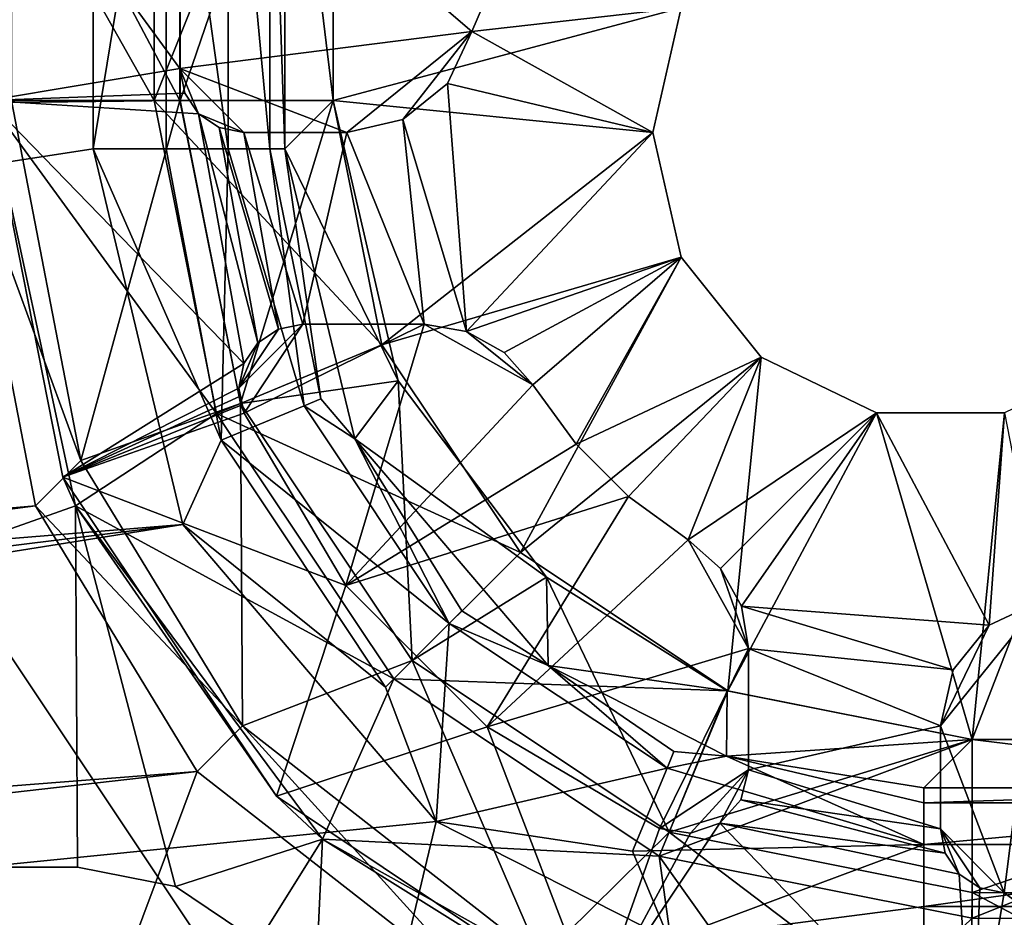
# Model space of a CAD drawing. Extents: x -3 to 104, y -79 to 161.
# Tile 201 of 203: x 91 to 99, y 150 to 157. Entities that reach past the tile are written whole.
import ezdxf

# ---------------------------------------------------------------- set-up
doc = ezdxf.new("R2010")
doc.units = 0
doc.header["$MEASUREMENT"] = 0

msp = doc.modelspace()

# ---------------------------------------------------------------- linework, layer by layer
for points in [[(90.849998, 158.699997, 11.3), (92.150002, 156.399994, 11.3), (92.150002, 160, 11.3)], [(92.150002, 156.399994, 11.3), (92.150002, 156.399994, 10.1), (92.150002, 160, 11.3)], [(92.150002, 160, 11.3), (92.150002, 156.399994, 10.1), (92.150002, 160, 10.1)], [(92.150002, 156.399994, 10.1), (93.550003, 159.899994, 10.1), (92.150002, 160, 10.1)], [(91.035896, 158.886002, 11.7), (92.349899, 159.899994, 11.7), (92.3507, 156.399994, 11.7)], [(92.150002, 156.399994, 10.1), (93.550003, 156.399994, 10.1), (93.550003, 159.899994, 10.1)], [(93.549896, 159.899994, 10.1), (92.352303, 156.399994, 10.1), (92.349899, 159.899994, 10.1)], [(92.3507, 156.399994, 11.7), (92.349899, 159.899994, 10.1), (92.352303, 156.399994, 10.1)], [(92.3507, 156.399994, 11.7), (92.349899, 159.899994, 11.7), (92.349899, 159.899994, 10.1)], [(93.549896, 156.399994, 10.1), (92.352303, 156.399994, 10.1), (93.549896, 159.899994, 10.1)], [(93.171097, 159.520996, 53.5131), (93.549896, 156.399994, 10.1), (93.549896, 159.899994, 10.1)], [(93.550003, 156.399994, -66.900002), (93.550003, 159.899994, 10.1), (93.550003, 156.399994, 10.1)], [(93.550003, 156.399994, -66.900002), (93.550003, 159.899994, -66.900002), (93.550003, 159.899994, 10.1)], [(93.550003, 156.399994, -66.900002), (96.272797, 157.126007, -66.900002), (93.550003, 159.899994, -66.900002)], [(8.9287, 159.520996, 55), (46.360001, 152.75, 55), (91.671097, 159.520996, 55)], [(46.360001, 152.75, 55), (48.095501, 152.354004, 55), (91.671097, 159.520996, 55)], [(48.095501, 152.354004, 55), (49.487301, 151.244003, 55), (91.671097, 159.520996, 55)], [(50.259701, 149.639999, 55), (91.671097, 159.520996, 55), (49.487301, 151.244003, 55)], [(50.259701, 149.639999, 55), (91.671097, 156.020996, 55), (91.671097, 159.520996, 55)], [(91.671097, 156.020996, 55), (92.242104, 159.520996, 54.8871), (91.671097, 159.520996, 55)], [(91.671097, 156.020996, 55), (92.242104, 156.020996, 54.8871), (92.242104, 159.520996, 54.8871)], [(92.727203, 156.020996, 54.5653), (92.727203, 159.520996, 54.5653), (92.242104, 159.520996, 54.8871)], [(92.242104, 156.020996, 54.8871), (92.727203, 156.020996, 54.5653), (92.242104, 159.520996, 54.8871)], [(93.0532, 156.020996, 54.083099), (93.0532, 159.520996, 54.083099), (92.727203, 159.520996, 54.5653)], [(92.727203, 156.020996, 54.5653), (93.0532, 156.020996, 54.083099), (92.727203, 159.520996, 54.5653)], [(93.171097, 156.020996, 53.5131), (93.171097, 159.520996, 53.5131), (93.0532, 159.520996, 54.083099)], [(93.0532, 156.020996, 54.083099), (93.171097, 156.020996, 53.5131), (93.0532, 159.520996, 54.083099)], [(93.171097, 156.020996, 53.5131), (93.549896, 156.399994, 10.1), (93.171097, 159.520996, 53.5131)], [(92.349998, 158.899994, -76.900002), (92.349998, 156.649994, -76.900002), (90.849998, 158.699997, -76.900002)], [(91.035896, 158.886002, 11.7), (92.3507, 156.399994, 11.7), (91.035896, 156.386002, 11.7)], [(92.349998, 156.649994, -69.699997), (92.349998, 156.649994, -76.900002), (92.349998, 158.899994, -69.699997)], [(92.349998, 158.899994, -69.699997), (92.349998, 156.649994, -76.900002), (92.349998, 158.899994, -76.900002)], [(94.634003, 156.940002, -69.699997), (92.349998, 158.899994, -69.699997), (95.210098, 158.274994, -69.699997)], [(94.634003, 156.940002, -69.699997), (92.349998, 156.649994, -69.699997), (92.349998, 158.899994, -69.699997)], [(92.349998, 156.649994, -76.900002), (90.849998, 156.399994, -76.900002), (90.849998, 158.699997, -76.900002)], [(90.849998, 158.699997, 11.3), (90.849998, 156.399994, 11.3), (92.150002, 156.399994, 11.3)], [(96.272797, 157.126007, -76.900002), (94.634003, 156.940002, -76.900002), (95.210098, 158.274994, -76.900002)], [(95.210098, 158.274994, -76.900002), (94.634003, 156.940002, -69.699997), (95.210098, 158.274994, -69.699997)], [(95.210098, 158.274994, -76.900002), (94.634003, 156.940002, -76.900002), (94.634003, 156.940002, -69.699997)], [(93.550003, 156.399994, -66.900002), (96.050003, 156.149994, -66.900002), (96.272797, 157.126007, -66.900002)], [(96.050003, 156.149994, -76.900002), (94.634003, 156.940002, -76.900002), (96.272797, 157.126007, -76.900002)], [(96.050003, 156.149994, -76.900002), (96.272797, 157.126007, -76.900002), (96.050003, 156.149994, -66.900002)], [(96.050003, 156.149994, -66.900002), (96.272797, 157.126007, -76.900002), (96.272797, 157.126007, -66.900002)], [(93.656502, 156.149994, -69.699997), (92.349998, 156.649994, -69.699997), (94.634003, 156.940002, -69.699997)], [(94.094002, 156.251007, -69.699997), (93.656502, 156.149994, -69.699997), (94.634003, 156.940002, -69.699997)], [(94.443398, 156.533005, -69.699997), (94.094002, 156.251007, -69.699997), (94.634003, 156.940002, -69.699997)], [(96.050003, 156.149994, -76.900002), (94.443398, 156.533005, -76.900002), (94.634003, 156.940002, -76.900002)], [(94.634003, 156.940002, -69.699997), (94.634003, 156.940002, -76.900002), (94.443398, 156.533005, -69.699997)], [(94.634003, 156.940002, -76.900002), (94.443398, 156.533005, -76.900002), (94.443398, 156.533005, -69.699997)], [(92.3881, 156.459, -76.900002), (90.849998, 156.399994, -76.900002), (92.349998, 156.649994, -76.900002)], [(92.3881, 156.459, -69.699997), (92.349998, 156.649994, -76.900002), (92.349998, 156.649994, -69.699997)], [(92.3881, 156.459, -76.900002), (92.349998, 156.649994, -76.900002), (92.3881, 156.459, -69.699997)], [(92.849998, 156.149994, -69.699997), (92.349998, 156.649994, -69.699997), (93.656502, 156.149994, -69.699997)], [(92.349998, 156.649994, -69.699997), (92.496399, 156.296005, -69.699997), (92.3881, 156.459, -69.699997)], [(92.849998, 156.149994, -69.699997), (92.496399, 156.296005, -69.699997), (92.349998, 156.649994, -69.699997)], [(94.443398, 156.533005, -76.900002), (94.593498, 154.593002, -76.900002), (94.094002, 156.251007, -76.900002)], [(94.443398, 156.533005, -69.699997), (94.443398, 156.533005, -76.900002), (94.094002, 156.251007, -69.699997)], [(94.443398, 156.533005, -76.900002), (94.094002, 156.251007, -76.900002), (94.094002, 156.251007, -69.699997)], [(96.050003, 156.149994, -76.900002), (94.593498, 154.593002, -76.900002), (94.443398, 156.533005, -76.900002)], [(92.496399, 156.296005, -76.900002), (90.849998, 156.399994, -76.900002), (92.3881, 156.459, -76.900002)], [(92.496399, 156.296005, -69.699997), (92.3881, 156.459, -76.900002), (92.3881, 156.459, -69.699997)], [(92.496399, 156.296005, -76.900002), (92.3881, 156.459, -76.900002), (92.496399, 156.296005, -69.699997)], [(91.534203, 153.227005, 5.5), (83.550003, 150.399994, 5.5), (90.849998, 156.399994, 5.5)], [(83.550003, 150.399994, 7.3), (91.534203, 153.227005, 7.3), (90.849998, 156.399994, 7.3)], [(90.679802, 156.029999, 52.5), (91.035896, 156.386002, 11.7), (91.576599, 153.582993, 11.7)], [(92.496399, 156.296005, -76.900002), (92.850899, 154.341003, -76.900002), (90.849998, 156.399994, -76.900002)], [(92.850899, 154.341003, -76.900002), (91.436096, 153.453003, -76.900002), (90.849998, 156.399994, -76.900002)], [(91.436096, 153.453003, -76.900002), (91.534203, 153.227005, 5.5), (90.849998, 156.399994, 5.5)], [(90.849998, 156.399994, -76.900002), (91.436096, 153.453003, -76.900002), (90.849998, 156.399994, 5.5)], [(90.849998, 156.399994, 11.3), (92.637199, 153.951004, 11.3), (92.150002, 156.399994, 11.3)], [(90.849998, 156.399994, 11.3), (91.534203, 153.227005, 11.3), (92.637199, 153.951004, 11.3)], [(91.534203, 153.227005, 7.3), (91.534203, 153.227005, 11.3), (90.849998, 156.399994, 11.3)], [(90.849998, 156.399994, 7.3), (91.534203, 153.227005, 7.3), (90.849998, 156.399994, 11.3)], [(91.035896, 156.386002, 11.7), (92.3507, 156.399994, 11.7), (91.576599, 153.582993, 11.7)], [(92.3507, 156.399994, 11.7), (92.824097, 154.028, 11.7), (91.576599, 153.582993, 11.7)], [(92.150002, 156.399994, 10.1), (92.150002, 156.399994, 11.3), (92.637199, 153.951004, 10.1)], [(92.150002, 156.399994, 11.3), (92.637199, 153.951004, 11.3), (92.637199, 153.951004, 10.1)], [(93.930603, 154.487, 10.1), (93.550003, 156.399994, 10.1), (92.150002, 156.399994, 10.1)], [(92.637199, 153.951004, 10.1), (93.930603, 154.487, 10.1), (92.150002, 156.399994, 10.1)], [(92.824097, 154.028, 11.7), (92.3507, 156.399994, 11.7), (92.352303, 156.399994, 10.1)], [(93.549896, 156.399994, 10.1), (92.824097, 154.028, 10.1), (92.352303, 156.399994, 10.1)], [(92.824097, 154.028, 11.7), (92.352303, 156.399994, 10.1), (92.824097, 154.028, 10.1)], [(94.057098, 154.207001, 10.1), (92.824097, 154.028, 10.1), (93.549896, 156.399994, 10.1)], [(93.549896, 156.399994, 10.1), (93.171097, 156.020996, 53.5131), (94.057098, 154.207001, 10.1)], [(93.930603, 154.487, 10.1), (93.550003, 156.399994, -66.900002), (93.550003, 156.399994, 10.1)], [(93.930603, 154.487, -66.900002), (93.550003, 156.399994, -66.900002), (93.930603, 154.487, 10.1)], [(93.930603, 154.487, -66.900002), (96.050003, 156.149994, -66.900002), (93.550003, 156.399994, -66.900002)], [(92.658699, 156.188004, -76.900002), (92.959297, 154.503998, -76.900002), (92.496399, 156.296005, -76.900002)], [(92.959297, 154.503998, -76.900002), (92.850899, 154.341003, -76.900002), (92.496399, 156.296005, -76.900002)], [(92.658699, 156.188004, -69.699997), (92.496399, 156.296005, -76.900002), (92.496399, 156.296005, -69.699997)], [(92.658699, 156.188004, -76.900002), (92.496399, 156.296005, -76.900002), (92.658699, 156.188004, -69.699997)], [(92.658699, 156.188004, -69.699997), (92.496399, 156.296005, -69.699997), (92.849998, 156.149994, -69.699997)], [(94.094002, 156.251007, -76.900002), (94.261101, 154.649994, -76.900002), (93.656502, 156.149994, -76.900002)], [(94.094002, 156.251007, -69.699997), (94.094002, 156.251007, -76.900002), (93.656502, 156.149994, -69.699997)], [(94.094002, 156.251007, -76.900002), (93.656502, 156.149994, -76.900002), (93.656502, 156.149994, -69.699997)], [(94.593498, 154.593002, -76.900002), (94.261101, 154.649994, -76.900002), (94.094002, 156.251007, -76.900002)], [(92.849998, 156.149994, -76.900002), (93.121498, 154.612, -76.900002), (92.658699, 156.188004, -76.900002)], [(93.121498, 154.612, -76.900002), (92.959297, 154.503998, -76.900002), (92.658699, 156.188004, -76.900002)], [(92.849998, 156.149994, -76.900002), (92.658699, 156.188004, -76.900002), (92.849998, 156.149994, -69.699997)], [(92.849998, 156.149994, -69.699997), (92.658699, 156.188004, -76.900002), (92.658699, 156.188004, -69.699997)], [(93.656502, 156.149994, -76.900002), (93.312897, 154.649994, -76.900002), (92.849998, 156.149994, -76.900002)], [(93.312897, 154.649994, -76.900002), (93.121498, 154.612, -76.900002), (92.849998, 156.149994, -76.900002)], [(92.849998, 156.149994, -76.900002), (92.849998, 156.149994, -69.699997), (93.656502, 156.149994, -76.900002)], [(93.656502, 156.149994, -76.900002), (92.849998, 156.149994, -69.699997), (93.656502, 156.149994, -69.699997)], [(94.261101, 154.649994, -76.900002), (93.312897, 154.649994, -76.900002), (93.656502, 156.149994, -76.900002)], [(93.930603, 154.487, -66.900002), (96.272797, 155.173996, -66.900002), (96.050003, 156.149994, -66.900002)], [(96.272797, 155.173996, -76.900002), (94.593498, 154.593002, -76.900002), (96.050003, 156.149994, -76.900002)], [(96.272797, 155.173996, -66.900002), (96.050003, 156.149994, -76.900002), (96.050003, 156.149994, -66.900002)], [(96.272797, 155.173996, -76.900002), (96.050003, 156.149994, -76.900002), (96.272797, 155.173996, -66.900002)], [(91.220596, 153.227005, 52.5), (50.259701, 149.639999, 52.5), (90.679802, 156.029999, 52.5)], [(50.259701, 149.639999, 55), (92.373398, 153.082993, 55), (91.671097, 156.020996, 55)], [(91.220596, 153.227005, 52.5), (90.679802, 156.029999, 52.5), (91.576599, 153.582993, 11.7)], [(92.6745, 153.742996, 54.897598), (92.242104, 156.020996, 54.8871), (91.671097, 156.020996, 55)], [(92.6745, 153.742996, 54.897598), (91.671097, 156.020996, 55), (92.373398, 153.082993, 55)], [(92.6745, 153.742996, 54.897598), (92.727203, 156.020996, 54.5653), (92.242104, 156.020996, 54.8871)], [(93.323898, 154.011993, 54.331902), (92.727203, 156.020996, 54.5653), (92.6745, 153.742996, 54.897598)], [(93.323898, 154.011993, 54.331902), (93.0532, 156.020996, 54.083099), (92.727203, 156.020996, 54.5653)], [(93.454002, 154.065994, 54.065899), (93.171097, 156.020996, 53.5131), (93.0532, 156.020996, 54.083099)], [(93.454002, 154.065994, 54.065899), (93.0532, 156.020996, 54.083099), (93.323898, 154.011993, 54.331902)], [(93.171097, 156.020996, 53.5131), (93.7201, 153.751999, 53.517601), (94.057098, 154.207001, 10.1)], [(93.454002, 154.065994, 54.065899), (93.7201, 153.751999, 53.517601), (93.171097, 156.020996, 53.5131)], [(95.014503, 152.863998, -66.900002), (96.272797, 155.173996, -66.900002), (93.930603, 154.487, -66.900002)], [(94.8881, 154.429001, -76.900002), (94.593498, 154.593002, -76.900002), (96.272797, 155.173996, -76.900002)], [(96.272797, 155.173996, -76.900002), (95.111397, 154.175995, -76.900002), (94.8881, 154.429001, -76.900002)], [(95.014503, 152.863998, -66.900002), (96.897102, 154.391006, -66.900002), (96.272797, 155.173996, -66.900002)], [(96.272797, 155.173996, -76.900002), (95.452103, 153.710007, -76.900002), (95.111397, 154.175995, -76.900002)], [(96.897102, 154.391006, -76.900002), (95.452103, 153.710007, -76.900002), (96.272797, 155.173996, -76.900002)], [(96.897102, 154.391006, -66.900002), (96.897102, 154.391006, -76.900002), (96.272797, 155.173996, -66.900002)], [(96.897102, 154.391006, -76.900002), (96.272797, 155.173996, -76.900002), (96.272797, 155.173996, -66.900002)], [(92.812897, 154.149994, -69.699997), (93.121498, 154.612, -69.699997), (93.312897, 154.649994, -69.699997)], [(92.8535, 153.953003, -69.699997), (92.812897, 154.149994, -69.699997), (93.312897, 154.649994, -69.699997)], [(92.812897, 154.149994, -69.699997), (92.959297, 154.503998, -69.699997), (93.121498, 154.612, -69.699997)], [(94.261101, 154.649994, -69.699997), (92.8535, 153.953003, -69.699997), (93.312897, 154.649994, -69.699997)], [(93.647697, 152.604004, -69.699997), (92.8535, 153.953003, -69.699997), (94.261101, 154.649994, -69.699997)], [(92.959297, 154.503998, -69.699997), (93.121498, 154.612, -76.900002), (93.121498, 154.612, -69.699997)], [(92.959297, 154.503998, -76.900002), (93.121498, 154.612, -76.900002), (92.959297, 154.503998, -69.699997)], [(93.121498, 154.612, -69.699997), (93.312897, 154.649994, -76.900002), (93.312897, 154.649994, -69.699997)], [(93.121498, 154.612, -76.900002), (93.312897, 154.649994, -76.900002), (93.121498, 154.612, -69.699997)], [(93.312897, 154.649994, -69.699997), (93.312897, 154.649994, -76.900002), (94.261101, 154.649994, -69.699997)], [(94.261101, 154.649994, -69.699997), (93.312897, 154.649994, -76.900002), (94.261101, 154.649994, -76.900002)], [(93.647697, 152.604004, -69.699997), (94.261101, 154.649994, -69.699997), (95.111397, 154.175995, -69.699997)], [(95.111397, 154.175995, -69.699997), (94.261101, 154.649994, -69.699997), (94.593498, 154.593002, -69.699997)], [(94.261101, 154.649994, -69.699997), (94.261101, 154.649994, -76.900002), (94.593498, 154.593002, -69.699997)], [(94.261101, 154.649994, -76.900002), (94.593498, 154.593002, -76.900002), (94.593498, 154.593002, -69.699997)], [(95.111397, 154.175995, -69.699997), (94.593498, 154.593002, -69.699997), (94.8881, 154.429001, -69.699997)], [(94.593498, 154.593002, -69.699997), (94.593498, 154.593002, -76.900002), (94.8881, 154.429001, -69.699997)], [(94.593498, 154.593002, -76.900002), (94.8881, 154.429001, -76.900002), (94.8881, 154.429001, -69.699997)], [(92.637199, 153.951004, 10.1), (95.014503, 152.863998, 10.1), (93.930603, 154.487, 10.1)], [(92.812897, 154.149994, -69.699997), (92.850899, 154.341003, -69.699997), (92.959297, 154.503998, -69.699997)], [(92.850899, 154.341003, -69.699997), (92.959297, 154.503998, -76.900002), (92.959297, 154.503998, -69.699997)], [(92.850899, 154.341003, -76.900002), (92.959297, 154.503998, -76.900002), (92.850899, 154.341003, -69.699997)], [(95.014503, 152.863998, 10.1), (93.930603, 154.487, -66.900002), (93.930603, 154.487, 10.1)], [(95.014503, 152.863998, -66.900002), (93.930603, 154.487, -66.900002), (95.014503, 152.863998, 10.1)], [(94.8881, 154.429001, -69.699997), (94.8881, 154.429001, -76.900002), (95.111397, 154.175995, -69.699997)], [(94.8881, 154.429001, -76.900002), (95.111397, 154.175995, -76.900002), (95.111397, 154.175995, -69.699997)], [(95.014503, 152.863998, -66.900002), (96.636597, 151.781006, -66.900002), (96.897102, 154.391006, -66.900002)], [(96.897102, 154.391006, -76.900002), (95.860298, 153.302002, -76.900002), (95.452103, 153.710007, -76.900002)], [(96.326302, 152.960999, -76.900002), (95.860298, 153.302002, -76.900002), (96.897102, 154.391006, -76.900002)], [(97.799301, 153.955994, -76.900002), (96.326302, 152.960999, -76.900002), (96.897102, 154.391006, -76.900002)], [(96.636597, 151.781006, -66.900002), (97.799301, 153.955994, -66.900002), (96.897102, 154.391006, -66.900002)], [(97.799301, 153.955994, -66.900002), (96.897102, 154.391006, -76.900002), (96.897102, 154.391006, -66.900002)], [(97.799301, 153.955994, -76.900002), (96.897102, 154.391006, -76.900002), (97.799301, 153.955994, -66.900002)], [(98.550003, 151.399994, -66.900002), (99.702904, 154.391006, -66.900002), (98.800697, 153.955994, -66.900002)], [(98.550003, 151.399994, -66.900002), (102.050003, 151.399994, -66.900002), (99.702904, 154.391006, -66.900002)], [(92.812897, 154.149994, -76.900002), (91.436096, 153.453003, -76.900002), (92.850899, 154.341003, -76.900002)], [(92.812897, 154.149994, -69.699997), (92.850899, 154.341003, -76.900002), (92.850899, 154.341003, -69.699997)], [(92.812897, 154.149994, -76.900002), (92.850899, 154.341003, -76.900002), (92.812897, 154.149994, -69.699997)], [(92.817398, 154.082993, -76.900002), (91.436096, 153.453003, -76.900002), (92.812897, 154.149994, -76.900002)], [(92.817398, 154.082993, -69.699997), (92.812897, 154.149994, -76.900002), (92.812897, 154.149994, -69.699997)], [(92.817398, 154.082993, -76.900002), (92.812897, 154.149994, -76.900002), (92.817398, 154.082993, -69.699997)], [(92.8311, 154.016006, -69.699997), (92.817398, 154.082993, -69.699997), (92.812897, 154.149994, -69.699997)], [(92.8535, 153.953003, -69.699997), (92.8311, 154.016006, -69.699997), (92.812897, 154.149994, -69.699997)], [(94.057098, 154.207001, 10.1), (94.167503, 152.018005, 10.1), (92.824097, 154.028, 10.1)], [(95.452103, 153.710007, -69.699997), (93.647697, 152.604004, -69.699997), (95.111397, 154.175995, -69.699997)], [(94.057098, 154.207001, 10.1), (93.7201, 153.751999, 53.517601), (95.220001, 152.669998, 10.1)], [(95.220001, 152.669998, 10.1), (94.167503, 152.018005, 10.1), (94.057098, 154.207001, 10.1)], [(95.111397, 154.175995, -76.900002), (95.452103, 153.710007, -69.699997), (95.111397, 154.175995, -69.699997)], [(95.111397, 154.175995, -76.900002), (95.452103, 153.710007, -76.900002), (95.452103, 153.710007, -69.699997)], [(92.8311, 154.016006, -76.900002), (91.436096, 153.453003, -76.900002), (92.817398, 154.082993, -76.900002)], [(92.8311, 154.016006, -69.699997), (92.817398, 154.082993, -76.900002), (92.817398, 154.082993, -69.699997)], [(92.8311, 154.016006, -76.900002), (92.817398, 154.082993, -76.900002), (92.8311, 154.016006, -69.699997)], [(93.454002, 154.065994, 54.065899), (93.323898, 154.011993, 54.331902), (93.7201, 153.751999, 53.517601)], [(92.8535, 153.953003, -76.900002), (91.436096, 153.453003, -76.900002), (92.8311, 154.016006, -76.900002)], [(91.576599, 153.582993, 11.7), (92.824097, 154.028, 11.7), (92.841301, 151.505005, 11.7)], [(94.4571, 152.307007, 54.3326), (93.323898, 154.011993, 54.331902), (92.6745, 153.742996, 54.897598)], [(92.824097, 154.028, 11.7), (94.167503, 152.018005, 11.7), (92.841301, 151.505005, 11.7)], [(94.167503, 152.018005, 11.7), (92.824097, 154.028, 10.1), (94.167503, 152.018005, 10.1)], [(94.167503, 152.018005, 11.7), (92.824097, 154.028, 11.7), (92.824097, 154.028, 10.1)], [(92.8535, 153.953003, -76.900002), (92.8311, 154.016006, -76.900002), (92.8535, 153.953003, -69.699997)], [(92.8535, 153.953003, -69.699997), (92.8311, 154.016006, -76.900002), (92.8311, 154.016006, -69.699997)], [(94.4571, 152.307007, 54.3326), (93.7201, 153.751999, 53.517601), (93.323898, 154.011993, 54.331902)], [(93.647697, 152.604004, -76.900002), (91.436096, 153.453003, -76.900002), (92.8535, 153.953003, -76.900002)], [(92.637199, 153.951004, 11.3), (91.534203, 153.227005, 11.3), (94.024498, 151.875, 11.3)], [(92.637199, 153.951004, 10.1), (92.637199, 153.951004, 11.3), (94.024498, 151.875, 10.1)], [(92.637199, 153.951004, 11.3), (94.024498, 151.875, 11.3), (94.024498, 151.875, 10.1)], [(94.024498, 151.875, 10.1), (95.014503, 152.863998, 10.1), (92.637199, 153.951004, 10.1)], [(93.647697, 152.604004, -69.699997), (93.647697, 152.604004, -76.900002), (92.8535, 153.953003, -69.699997)], [(93.647697, 152.604004, -76.900002), (92.8535, 153.953003, -76.900002), (92.8535, 153.953003, -69.699997)], [(96.579002, 152.738007, -76.900002), (96.326302, 152.960999, -76.900002), (97.799301, 153.955994, -76.900002)], [(97.799301, 153.955994, -76.900002), (96.743103, 152.444, -76.900002), (96.579002, 152.738007, -76.900002)], [(96.636597, 151.781006, -66.900002), (98.550003, 151.399994, -66.900002), (97.799301, 153.955994, -66.900002)], [(98.682899, 152.292999, -76.900002), (96.743103, 152.444, -76.900002), (97.799301, 153.955994, -76.900002)], [(98.800697, 153.955994, -76.900002), (98.682899, 152.292999, -76.900002), (97.799301, 153.955994, -76.900002)], [(98.550003, 151.399994, -66.900002), (98.800697, 153.955994, -66.900002), (97.799301, 153.955994, -66.900002)], [(98.800697, 153.955994, -66.900002), (97.799301, 153.955994, -76.900002), (97.799301, 153.955994, -66.900002)], [(98.800697, 153.955994, -76.900002), (97.799301, 153.955994, -76.900002), (98.800697, 153.955994, -66.900002)], [(99.0895, 152.483994, -76.900002), (98.682899, 152.292999, -76.900002), (98.800697, 153.955994, -76.900002)], [(93.959702, 151.809998, 54.897701), (92.6745, 153.742996, 54.897598), (92.373398, 153.082993, 55)], [(94.4571, 152.307007, 54.3326), (92.6745, 153.742996, 54.897598), (93.959702, 151.809998, 54.897701)], [(95.860298, 153.302002, -69.699997), (93.647697, 152.604004, -69.699997), (95.452103, 153.710007, -69.699997)], [(93.7201, 153.751999, 53.517601), (95.232498, 151.977997, 53.518299), (95.220001, 152.669998, 10.1)], [(94.556801, 152.406998, 54.066898), (95.232498, 151.977997, 53.518299), (93.7201, 153.751999, 53.517601)], [(94.556801, 152.406998, 54.066898), (93.7201, 153.751999, 53.517601), (94.4571, 152.307007, 54.3326)], [(95.452103, 153.710007, -76.900002), (95.860298, 153.302002, -69.699997), (95.452103, 153.710007, -69.699997)], [(95.452103, 153.710007, -76.900002), (95.860298, 153.302002, -76.900002), (95.860298, 153.302002, -69.699997)], [(91.220596, 153.227005, 52.5), (91.576599, 153.582993, 11.7), (92.841301, 151.505005, 11.7)], [(93.647697, 152.604004, -76.900002), (93.105301, 150.955002, -76.900002), (91.436096, 153.453003, -76.900002)], [(91.436096, 153.453003, -76.900002), (93.105301, 150.955002, -76.900002), (91.534203, 153.227005, 5.5)], [(94.754303, 151.498001, -69.699997), (93.647697, 152.604004, -69.699997), (95.860298, 153.302002, -69.699997)], [(96.326302, 152.960999, -69.699997), (94.754303, 151.498001, -69.699997), (95.860298, 153.302002, -69.699997)], [(96.326302, 152.960999, -76.900002), (96.326302, 152.960999, -69.699997), (95.860298, 153.302002, -69.699997)], [(95.860298, 153.302002, -76.900002), (96.326302, 152.960999, -76.900002), (95.860298, 153.302002, -69.699997)], [(91.220596, 153.227005, 52.5), (50.259701, 147.860001, 52.5), (50.259701, 149.639999, 52.5)], [(92.485199, 151.149002, 52.5), (50.259701, 147.860001, 52.5), (91.220596, 153.227005, 52.5)], [(91.550003, 150.399994, 5.5), (83.550003, 150.399994, 5.5), (91.534203, 153.227005, 5.5)], [(83.550003, 150.399994, 7.3), (91.550003, 150.399994, 7.3), (91.534203, 153.227005, 7.3)], [(92.485199, 151.149002, 52.5), (91.220596, 153.227005, 52.5), (92.841301, 151.505005, 11.7)], [(92.315399, 150.248001, 5.5), (91.550003, 150.399994, 5.5), (91.534203, 153.227005, 5.5)], [(93.465302, 150.617996, 5.5), (92.315399, 150.248001, 5.5), (91.534203, 153.227005, 5.5)], [(93.105301, 150.955002, -76.900002), (93.465302, 150.617996, 5.5), (91.534203, 153.227005, 5.5)], [(91.550003, 150.399994, 7.3), (92.315399, 150.248001, 7.3), (91.534203, 153.227005, 7.3)], [(92.315399, 150.248001, 7.3), (93.465302, 150.617996, 7.3), (91.534203, 153.227005, 7.3)], [(91.534203, 153.227005, 11.3), (93.465302, 150.617996, 11.3), (94.024498, 151.875, 11.3)], [(93.465302, 150.617996, 7.3), (93.465302, 150.617996, 11.3), (91.534203, 153.227005, 11.3)], [(91.534203, 153.227005, 7.3), (93.465302, 150.617996, 7.3), (91.534203, 153.227005, 11.3)], [(49.487301, 146.255997, 55), (94.3563, 150.757996, 55), (92.373398, 153.082993, 55)], [(49.487301, 146.255997, 55), (92.373398, 153.082993, 55), (50.259701, 147.860001, 55)], [(50.259701, 147.860001, 55), (92.373398, 153.082993, 55), (50.259701, 149.639999, 55)], [(93.959702, 151.809998, 54.897701), (92.373398, 153.082993, 55), (94.3563, 150.757996, 55)], [(96.800003, 152.110992, -69.699997), (94.754303, 151.498001, -69.699997), (96.326302, 152.960999, -69.699997)], [(96.800003, 152.110992, -69.699997), (96.326302, 152.960999, -69.699997), (96.579002, 152.738007, -69.699997)], [(96.326302, 152.960999, -69.699997), (96.326302, 152.960999, -76.900002), (96.579002, 152.738007, -69.699997)], [(96.326302, 152.960999, -76.900002), (96.579002, 152.738007, -76.900002), (96.579002, 152.738007, -69.699997)], [(94.024498, 151.875, 10.1), (96.636597, 151.781006, 10.1), (95.014503, 152.863998, 10.1)], [(96.636597, 151.781006, 10.1), (95.014503, 152.863998, -66.900002), (95.014503, 152.863998, 10.1)], [(96.636597, 151.781006, -66.900002), (95.014503, 152.863998, -66.900002), (96.636597, 151.781006, 10.1)], [(96.800003, 152.110992, -69.699997), (96.579002, 152.738007, -69.699997), (96.743103, 152.444, -69.699997)], [(96.579002, 152.738007, -69.699997), (96.743103, 152.444, -76.900002), (96.743103, 152.444, -69.699997)], [(96.579002, 152.738007, -76.900002), (96.743103, 152.444, -76.900002), (96.579002, 152.738007, -69.699997)], [(94.754303, 151.498001, -76.900002), (93.105301, 150.955002, -76.900002), (93.647697, 152.604004, -76.900002)], [(94.754303, 151.498001, -69.699997), (94.754303, 151.498001, -76.900002), (93.647697, 152.604004, -69.699997)], [(94.754303, 151.498001, -76.900002), (93.647697, 152.604004, -76.900002), (93.647697, 152.604004, -69.699997)], [(96.178101, 150.673996, 10.1), (94.167503, 152.018005, 10.1), (95.220001, 152.669998, 10.1)], [(96.631401, 151.781006, 10.1), (96.178101, 150.673996, 10.1), (95.220001, 152.669998, 10.1)], [(95.220001, 152.669998, 10.1), (95.232498, 151.977997, 53.518299), (96.631401, 151.781006, 10.1)], [(98.400803, 151.944, -76.900002), (96.743103, 152.444, -76.900002), (98.682899, 152.292999, -76.900002)], [(98.400803, 151.944, -76.900002), (96.800003, 152.110992, -76.900002), (96.743103, 152.444, -76.900002)], [(96.743103, 152.444, -69.699997), (96.800003, 152.110992, -76.900002), (96.800003, 152.110992, -69.699997)], [(96.743103, 152.444, -76.900002), (96.800003, 152.110992, -76.900002), (96.743103, 152.444, -69.699997)], [(98.300003, 151.505997, -69.699997), (98.682899, 152.292999, -69.699997), (99.0895, 152.483994, -69.699997)], [(98.800003, 150.199997, -69.699997), (98.300003, 151.505997, -69.699997), (99.0895, 152.483994, -69.699997)], [(98.682899, 152.292999, -69.699997), (98.682899, 152.292999, -76.900002), (99.0895, 152.483994, -69.699997)], [(98.682899, 152.292999, -76.900002), (99.0895, 152.483994, -76.900002), (99.0895, 152.483994, -69.699997)], [(101.050003, 150.199997, -69.699997), (98.800003, 150.199997, -69.699997), (99.0895, 152.483994, -69.699997)], [(94.556801, 152.406998, 54.066898), (94.4571, 152.307007, 54.3326), (95.232498, 151.977997, 53.518299)], [(94.4571, 152.307007, 54.3326), (93.959702, 151.809998, 54.897701), (94.3563, 150.757996, 55)], [(96.161797, 151.173996, 54.331902), (94.4571, 152.307007, 54.3326), (94.3563, 150.757996, 55)], [(96.161797, 151.173996, 54.331902), (95.232498, 151.977997, 53.518299), (94.4571, 152.307007, 54.3326)], [(98.300003, 151.505997, -69.699997), (98.400803, 151.944, -69.699997), (98.682899, 152.292999, -69.699997)], [(98.400803, 151.944, -69.699997), (98.400803, 151.944, -76.900002), (98.682899, 152.292999, -69.699997)], [(98.400803, 151.944, -76.900002), (98.682899, 152.292999, -76.900002), (98.682899, 152.292999, -69.699997)], [(92.496696, 149.847, 18.9), (90.870903, 152.279999, 18.9), (55.214401, 144.800995, 18.9)], [(90.870903, 152.279999, 17.299999), (92.496696, 149.847, 17.299999), (60.471001, 126.727997, 17.299999)], [(90.870903, 152.279999, 17.299999), (92.496696, 149.847, 18.9), (92.496696, 149.847, 17.299999)], [(90.870903, 152.279999, 18.9), (92.496696, 149.847, 18.9), (90.870903, 152.279999, 17.299999)], [(96.1026, 150.703003, -69.699997), (94.754303, 151.498001, -69.699997), (96.800003, 152.110992, -69.699997)], [(96.800003, 151.162994, -69.699997), (96.1026, 150.703003, -69.699997), (96.800003, 152.110992, -69.699997)], [(98.300003, 151.505997, -76.900002), (96.800003, 152.110992, -76.900002), (98.400803, 151.944, -76.900002)], [(98.300003, 151.505997, -76.900002), (96.800003, 151.162994, -76.900002), (96.800003, 152.110992, -76.900002)], [(96.800003, 152.110992, -76.900002), (96.800003, 151.162994, -76.900002), (96.800003, 152.110992, -69.699997)], [(96.800003, 152.110992, -69.699997), (96.800003, 151.162994, -76.900002), (96.800003, 151.162994, -69.699997)], [(92.841301, 151.505005, 11.7), (94.167503, 152.018005, 11.7), (95.175201, 149.682007, 11.7)], [(94.167503, 152.018005, 11.7), (96.178101, 150.673996, 11.7), (95.175201, 149.682007, 11.7)], [(96.178101, 150.673996, 11.7), (94.167503, 152.018005, 10.1), (96.178101, 150.673996, 10.1)], [(96.178101, 150.673996, 11.7), (94.167503, 152.018005, 11.7), (94.167503, 152.018005, 10.1)], [(95.232498, 151.977997, 53.518299), (96.6259, 151.270004, 53.516499), (96.631401, 151.781006, 10.1)], [(96.215698, 151.304001, 54.065899), (96.6259, 151.270004, 53.516499), (95.232498, 151.977997, 53.518299)], [(96.215698, 151.304001, 54.065899), (95.232498, 151.977997, 53.518299), (96.161797, 151.173996, 54.331902)], [(98.300003, 151.505997, -69.699997), (98.300003, 151.505997, -76.900002), (98.400803, 151.944, -69.699997)], [(98.300003, 151.505997, -76.900002), (98.400803, 151.944, -76.900002), (98.400803, 151.944, -69.699997)], [(94.024498, 151.875, 11.3), (93.465302, 150.617996, 11.3), (96.1008, 150.487, 11.3)], [(94.024498, 151.875, 10.1), (94.024498, 151.875, 11.3), (96.1008, 150.487, 10.1)], [(94.024498, 151.875, 11.3), (96.1008, 150.487, 11.3), (96.1008, 150.487, 10.1)], [(94.024498, 151.875, 10.1), (96.1008, 150.487, 10.1), (96.636597, 151.781006, 10.1)], [(96.1008, 150.487, 10.1), (98.550003, 151.399994, 10.1), (96.636597, 151.781006, 10.1)], [(98.549797, 151.399994, 10.1), (96.178101, 150.673996, 10.1), (96.631401, 151.781006, 10.1)], [(96.631401, 151.781006, 10.1), (96.6259, 151.270004, 53.516499), (98.549797, 151.399994, 10.1)], [(98.550003, 151.399994, 10.1), (98.550003, 151.399994, -66.900002), (96.636597, 151.781006, 10.1)], [(98.550003, 151.399994, -66.900002), (96.636597, 151.781006, -66.900002), (96.636597, 151.781006, 10.1)], [(94.819099, 149.326004, 52.5), (92.485199, 151.149002, 52.5), (92.841301, 151.505005, 11.7)], [(94.819099, 149.326004, 52.5), (92.841301, 151.505005, 11.7), (95.175201, 149.682007, 11.7)], [(95.603302, 149.285995, -76.900002), (93.105301, 150.955002, -76.900002), (94.754303, 151.498001, -76.900002)], [(96.1026, 150.703003, -76.900002), (95.603302, 149.285995, -76.900002), (94.754303, 151.498001, -76.900002)], [(96.1026, 150.703003, -76.900002), (94.754303, 151.498001, -76.900002), (96.1026, 150.703003, -69.699997)], [(96.1026, 150.703003, -69.699997), (94.754303, 151.498001, -76.900002), (94.754303, 151.498001, -69.699997)], [(98.300003, 150.699997, -76.900002), (96.800003, 151.162994, -76.900002), (98.300003, 151.505997, -76.900002)], [(98.300003, 150.699997, -76.900002), (98.300003, 151.505997, -76.900002), (98.300003, 150.699997, -69.699997)], [(98.300003, 150.699997, -69.699997), (98.300003, 151.505997, -76.900002), (98.300003, 151.505997, -69.699997)], [(98.800003, 150.199997, -69.699997), (98.300003, 150.699997, -69.699997), (98.300003, 151.505997, -69.699997)], [(96.1008, 150.487, 10.1), (98.550003, 150, 10.1), (98.550003, 151.399994, 10.1)], [(98.549797, 150.201004, 10.1), (96.178101, 150.673996, 10.1), (98.549797, 151.399994, 10.1)], [(96.6259, 151.270004, 53.516499), (98.170898, 151.020996, 53.5131), (98.549797, 151.399994, 10.1)], [(98.549797, 151.399994, 10.1), (98.170898, 151.020996, 53.5131), (101.670998, 151.020996, 53.5131)], [(102.050003, 151.399994, 10.1), (98.549797, 150.201004, 10.1), (98.549797, 151.399994, 10.1)], [(102.050003, 150.199997, 10.1), (98.549797, 150.201004, 10.1), (102.050003, 151.399994, 10.1)], [(98.549797, 151.399994, 10.1), (101.670998, 151.020996, 53.5131), (102.050003, 151.399994, 10.1)], [(98.550003, 150, 10.1), (102.050003, 151.399994, 10.1), (98.550003, 151.399994, 10.1)], [(98.550003, 150, 10.1), (102.150002, 150, 10.1), (102.050003, 151.399994, 10.1)], [(98.550003, 151.399994, -66.900002), (98.550003, 151.399994, 10.1), (102.050003, 151.399994, 10.1)], [(98.550003, 151.399994, -66.900002), (102.050003, 151.399994, 10.1), (102.050003, 151.399994, -66.900002)], [(96.215698, 151.304001, 54.065899), (96.161797, 151.173996, 54.331902), (96.6259, 151.270004, 53.516499)], [(96.161797, 151.173996, 54.331902), (98.170898, 150.576996, 54.5653), (96.6259, 151.270004, 53.516499)], [(98.170898, 150.903, 54.083099), (96.6259, 151.270004, 53.516499), (98.170898, 150.576996, 54.5653)], [(98.170898, 151.020996, 53.5131), (96.6259, 151.270004, 53.516499), (98.170898, 150.903, 54.083099)], [(92.485199, 151.149002, 52.5), (49.487301, 146.255997, 52.5), (50.259701, 147.860001, 52.5)], [(92.485199, 151.149002, 52.5), (73.586403, 100.584, 52.5), (49.487301, 146.255997, 52.5)], [(94.819099, 149.326004, 52.5), (73.586403, 100.584, 52.5), (92.485199, 151.149002, 52.5)], [(96.161797, 151.173996, 54.331902), (94.3563, 150.757996, 55), (95.892601, 150.524994, 54.897598)], [(96.161797, 151.173996, 54.331902), (95.892601, 150.524994, 54.897598), (98.170898, 150.576996, 54.5653)], [(96.344101, 150.664993, -69.699997), (96.1026, 150.703003, -69.699997), (96.800003, 151.162994, -69.699997)], [(96.575104, 150.744995, -69.699997), (96.344101, 150.664993, -69.699997), (96.800003, 151.162994, -69.699997)], [(96.575104, 150.744995, -69.699997), (96.800003, 151.162994, -69.699997), (96.740196, 150.925995, -69.699997)], [(98.300003, 150.699997, -76.900002), (96.740196, 150.925995, -76.900002), (96.800003, 151.162994, -76.900002)], [(96.800003, 151.162994, -76.900002), (96.740196, 150.925995, -76.900002), (96.800003, 151.162994, -69.699997)], [(96.800003, 151.162994, -69.699997), (96.740196, 150.925995, -76.900002), (96.740196, 150.925995, -69.699997)], [(101.670998, 151.020996, 53.5131), (98.170898, 151.020996, 53.5131), (98.170898, 150.903, 54.083099)], [(101.670998, 150.903, 54.083099), (101.670998, 151.020996, 53.5131), (98.170898, 150.903, 54.083099)], [(93.105301, 150.955002, -76.900002), (95.603302, 149.285995, -76.900002), (93.465302, 150.617996, 5.5)], [(98.338097, 150.509003, -76.900002), (96.575104, 150.744995, -76.900002), (96.740196, 150.925995, -76.900002)], [(96.740196, 150.925995, -69.699997), (96.575104, 150.744995, -76.900002), (96.575104, 150.744995, -69.699997)], [(96.740196, 150.925995, -76.900002), (96.575104, 150.744995, -76.900002), (96.740196, 150.925995, -69.699997)], [(98.338097, 150.509003, -76.900002), (96.740196, 150.925995, -76.900002), (98.300003, 150.699997, -76.900002)], [(101.670998, 150.903, 54.083099), (98.170898, 150.903, 54.083099), (98.170898, 150.576996, 54.5653)], [(101.670998, 150.576996, 54.5653), (101.670998, 150.903, 54.083099), (98.170898, 150.576996, 54.5653)], [(82.362297, 100.605003, 55), (94.3563, 150.757996, 55), (49.487301, 146.255997, 55)], [(82.362297, 100.605003, 55), (96.178902, 149.834, 55), (94.3563, 150.757996, 55)], [(95.892601, 150.524994, 54.897598), (94.3563, 150.757996, 55), (96.178902, 149.834, 55)], [(95.175201, 149.682007, 11.7), (96.178101, 150.673996, 11.7), (98.535599, 148.886002, 11.7)], [(96.575104, 150.744995, -76.900002), (95.603302, 149.285995, -76.900002), (96.344101, 150.664993, -76.900002)], [(98.550003, 148.699997, -76.900002), (95.603302, 149.285995, -76.900002), (96.575104, 150.744995, -76.900002)], [(96.344101, 150.664993, -76.900002), (95.603302, 149.285995, -76.900002), (96.1026, 150.703003, -76.900002)], [(96.344101, 150.664993, -69.699997), (96.1026, 150.703003, -76.900002), (96.1026, 150.703003, -69.699997)], [(96.344101, 150.664993, -76.900002), (96.1026, 150.703003, -76.900002), (96.344101, 150.664993, -69.699997)], [(96.178101, 150.673996, 11.7), (98.549797, 150.201996, 11.7), (98.535599, 148.886002, 11.7)], [(98.549797, 150.201996, 11.7), (96.178101, 150.673996, 10.1), (98.549797, 150.201004, 10.1)], [(98.549797, 150.201996, 11.7), (96.178101, 150.673996, 11.7), (96.178101, 150.673996, 10.1)], [(96.575104, 150.744995, -69.699997), (96.344101, 150.664993, -76.900002), (96.344101, 150.664993, -69.699997)], [(96.575104, 150.744995, -76.900002), (96.344101, 150.664993, -76.900002), (96.575104, 150.744995, -69.699997)], [(98.446404, 150.345993, -76.900002), (96.575104, 150.744995, -76.900002), (98.338097, 150.509003, -76.900002)], [(98.446404, 150.345993, -76.900002), (98.550003, 148.699997, -76.900002), (96.575104, 150.744995, -76.900002)], [(98.338097, 150.509003, -69.699997), (98.300003, 150.699997, -76.900002), (98.300003, 150.699997, -69.699997)], [(98.338097, 150.509003, -76.900002), (98.300003, 150.699997, -76.900002), (98.338097, 150.509003, -69.699997)], [(98.446404, 150.345993, -69.699997), (98.338097, 150.509003, -69.699997), (98.300003, 150.699997, -69.699997)], [(98.608704, 150.238007, -69.699997), (98.446404, 150.345993, -69.699997), (98.300003, 150.699997, -69.699997)], [(98.800003, 150.199997, -69.699997), (98.608704, 150.238007, -69.699997), (98.300003, 150.699997, -69.699997)], [(92.964203, 149.813995, 5.5), (92.315399, 150.248001, 5.5), (93.465302, 150.617996, 5.5)], [(92.315399, 150.248001, 7.3), (92.964203, 149.813995, 7.3), (93.465302, 150.617996, 7.3)], [(93.397797, 149.164993, 5.5), (92.964203, 149.813995, 5.5), (93.465302, 150.617996, 5.5)], [(92.964203, 149.813995, 7.3), (93.397797, 149.164993, 7.3), (93.465302, 150.617996, 7.3)], [(96.300003, 149.035995, 5.5), (93.397797, 149.164993, 5.5), (93.465302, 150.617996, 5.5)], [(93.397797, 149.164993, 7.3), (96.300003, 149.035995, 7.3), (93.465302, 150.617996, 7.3)], [(93.465302, 150.617996, 5.5), (96.300003, 149.035995, 2.8), (96.300003, 149.035995, 5.5)], [(95.603302, 149.285995, -76.900002), (96.300003, 149.035995, 2.8), (93.465302, 150.617996, 5.5)], [(96.1008, 150.487, 11.3), (93.465302, 150.617996, 11.3), (96.300003, 149.035995, 11.3)], [(96.300003, 149.035995, 7.3), (96.300003, 149.035995, 11.3), (93.465302, 150.617996, 11.3)], [(93.465302, 150.617996, 7.3), (96.300003, 149.035995, 7.3), (93.465302, 150.617996, 11.3)], [(95.892601, 150.524994, 54.897598), (96.178902, 149.834, 55), (98.170898, 150.576996, 54.5653)], [(98.170898, 150.576996, 54.5653), (96.178902, 149.834, 55), (98.170898, 150.091995, 54.8871)], [(101.670998, 150.576996, 54.5653), (98.170898, 150.576996, 54.5653), (98.170898, 150.091995, 54.8871)], [(101.670998, 150.091995, 54.8871), (101.670998, 150.576996, 54.5653), (98.170898, 150.091995, 54.8871)], [(96.1008, 150.487, 11.3), (97.300003, 148.802002, 11.3), (98.550003, 150, 11.3)], [(96.1008, 150.487, 11.3), (96.300003, 149.035995, 11.3), (97.300003, 148.802002, 11.3)], [(96.1008, 150.487, 10.1), (96.1008, 150.487, 11.3), (98.550003, 150, 10.1)], [(96.1008, 150.487, 11.3), (98.550003, 150, 11.3), (98.550003, 150, 10.1)], [(98.446404, 150.345993, -69.699997), (98.338097, 150.509003, -76.900002), (98.338097, 150.509003, -69.699997)], [(98.446404, 150.345993, -76.900002), (98.338097, 150.509003, -76.900002), (98.446404, 150.345993, -69.699997)], [(91.550003, 150.399994, 7.3), (83.550003, 150.399994, 5.5), (91.550003, 150.399994, 5.5)], [(83.550003, 150.399994, 7.3), (83.550003, 150.399994, 5.5), (91.550003, 150.399994, 7.3)], [(92.315399, 150.248001, 5.5), (92.315399, 150.248001, 7.3), (91.550003, 150.399994, 5.5)], [(92.315399, 150.248001, 7.3), (91.550003, 150.399994, 7.3), (91.550003, 150.399994, 5.5)], [(98.608704, 150.238007, -76.900002), (98.550003, 148.699997, -76.900002), (98.446404, 150.345993, -76.900002)], [(98.608704, 150.238007, -69.699997), (98.446404, 150.345993, -76.900002), (98.446404, 150.345993, -69.699997)], [(98.608704, 150.238007, -76.900002), (98.446404, 150.345993, -76.900002), (98.608704, 150.238007, -69.699997)], [(92.964203, 149.813995, 5.5), (92.315399, 150.248001, 7.3), (92.315399, 150.248001, 5.5)], [(92.964203, 149.813995, 7.3), (92.315399, 150.248001, 7.3), (92.964203, 149.813995, 5.5)], [(98.800003, 150.199997, -76.900002), (98.550003, 148.699997, -76.900002), (98.608704, 150.238007, -76.900002)], [(98.800003, 150.199997, -76.900002), (98.608704, 150.238007, -76.900002), (98.800003, 150.199997, -69.699997)], [(98.800003, 150.199997, -69.699997), (98.608704, 150.238007, -76.900002), (98.608704, 150.238007, -69.699997)], [(98.549797, 150.201996, 11.7), (101.036003, 148.886002, 11.7), (98.535599, 148.886002, 11.7)], [(98.549797, 150.201996, 11.7), (102.050003, 150.199997, 11.7), (101.036003, 148.886002, 11.7)], [(102.050003, 150.199997, 11.7), (98.549797, 150.201996, 11.7), (98.549797, 150.201004, 10.1)], [(102.050003, 150.199997, 11.7), (98.549797, 150.201004, 10.1), (102.050003, 150.199997, 10.1)], [(100.849998, 148.699997, -76.900002), (98.550003, 148.699997, -76.900002), (98.800003, 150.199997, -76.900002)], [(100.849998, 148.699997, -76.900002), (98.800003, 150.199997, -76.900002), (101.050003, 150.199997, -76.900002)], [(98.800003, 150.199997, -76.900002), (98.800003, 150.199997, -69.699997), (101.050003, 150.199997, -76.900002)], [(101.050003, 150.199997, -76.900002), (98.800003, 150.199997, -69.699997), (101.050003, 150.199997, -69.699997)], [(98.170898, 150.091995, 54.8871), (96.178902, 149.834, 55), (98.170998, 149.520996, 55)], [(101.670998, 150.091995, 54.8871), (98.170898, 150.091995, 54.8871), (98.170998, 149.520996, 55)], [(101.670998, 149.520996, 55), (101.670998, 150.091995, 54.8871), (98.170998, 149.520996, 55)]]:
    msp.add_3dface(points)

doc.saveas('drawing.dxf')
